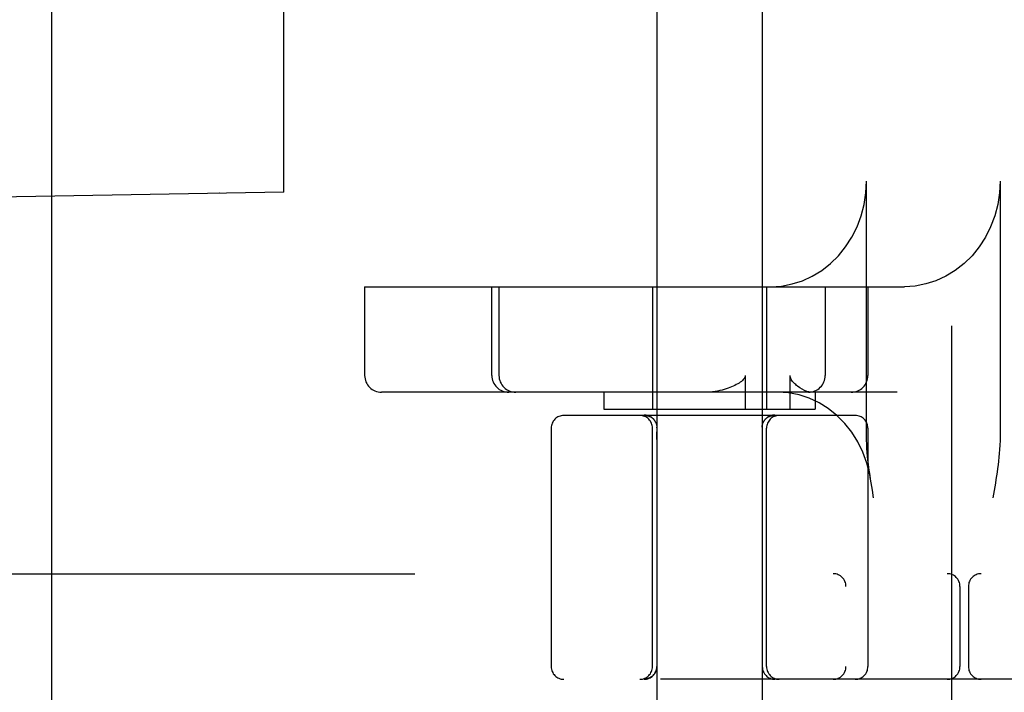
# Model space of a CAD drawing. Header units: inches. Extents: x 0 to 184, y 0 to 119.
# Tile 64 of 114: x 109.064 to 110.23, y 43.13 to 43.927. Entities that reach past the tile are written whole.
import ezdxf

# ---------------------------------------------------------------- set-up
doc = ezdxf.new("R2010")
doc.units = ezdxf.units.IN
doc.header["$LTSCALE"] = 10.121375
doc.header["$MEASUREMENT"] = 0
doc.linetypes.add('HIDDEN', pattern=[0.2, 0.1, -0.1])
doc.layers.add('DEFAULT_2', color=8, linetype='HIDDEN')

msp = doc.modelspace()

# ---------------------------------------------------------------- linework, layer by layer
at = {"layer": 'DEFAULT_2', "color": 8, "linetype": 'HIDDEN'}
for p, q in [((110.1675, 47.6128), (110.1675, 42.1123)), ((110.0425, 47.0798), (110.0425, 42.6453)), ((109.1025, 42.9581), (109.1025, 46.3331)), ((109.8185, 46.1338), (109.8185, 42.6646)), ((109.9435, 46.1338), (109.9435, 42.6646)), ((109.301, 45.57), (109.301, 43.7212)), ((109.3771, 43.7226), (109.3771, 45.5687)), ((110.0668, 43.4341), (110.0668, 43.7356)), ((110.225, 43.7356), (110.225, 43.4341)), ((109.3771, 43.7226), (108.582, 43.7087)), ((109.3011, 43.7212), (109.301, 43.7212)), ((109.4727, 43.6106), (109.4727, 43.5056)), ((109.4727, 43.6106), (110.1117, 43.6106)), ((109.6233, 43.5056), (109.6233, 43.6106)), ((109.6317, 43.6106), (109.6317, 43.5056)), ((109.8135, 43.6106), (109.8135, 43.4656)), ((109.9485, 43.6106), (109.9485, 43.4656)), ((110.018, 43.6106), (110.018, 43.5056)), ((110.0686, 43.6106), (110.0686, 43.5056)), ((109.9233, 43.5056), (109.9233, 43.4656)), ((109.9763, 43.4656), (109.9763, 43.5056)), ((110.1032, 43.4856), (109.4927, 43.4856)), ((109.756, 43.4856), (109.756, 43.4656)), ((110.006, 43.4856), (110.006, 43.4656)), ((110.0535, 43.4581), (109.7085, 43.4581)), ((109.756, 43.4656), (110.006, 43.4656)), ((109.8048, 43.4581), (109.805, 43.4581)), ((109.8049, 43.4581), (109.8052, 43.4581)), ((109.8052, 43.4581), (109.8054, 43.4581)), ((109.8054, 43.4581), (109.8057, 43.4581)), ((109.8062, 43.4581), (109.8065, 43.458)), ((109.9552, 43.458), (109.9555, 43.458)), ((109.9555, 43.458), (109.9558, 43.4581)), ((109.9558, 43.4581), (109.956, 43.4581)), ((109.956, 43.4581), (109.9563, 43.4581)), ((109.9563, 43.4581), (109.9566, 43.4581)), ((109.9565, 43.4581), (109.9568, 43.4581)), ((109.9568, 43.4581), (109.957, 43.4581)), ((109.957, 43.4581), (109.9571, 43.4581)), ((109.8111, 43.4565), (109.8115, 43.4563)), ((109.8115, 43.4563), (109.8118, 43.4561)), ((109.8118, 43.4561), (109.8121, 43.4559)), ((109.8128, 43.4555), (109.8131, 43.4553)), ((109.8131, 43.4553), (109.8134, 43.455)), ((109.8134, 43.455), (109.8137, 43.4548)), ((109.8137, 43.4548), (109.814, 43.4545)), ((109.8139, 43.4545), (109.8143, 43.4542)), ((109.8142, 43.4543), (109.8143, 43.4541)), ((109.8145, 43.454), (109.8143, 43.4541)), ((109.8145, 43.454), (109.8148, 43.4537)), ((109.9456, 43.4516), (109.9454, 43.4513)), ((109.946, 43.4522), (109.9458, 43.4519)), ((109.9469, 43.4534), (109.9467, 43.4531)), ((109.9474, 43.454), (109.9472, 43.4537)), ((109.9476, 43.4541), (109.9477, 43.4543)), ((109.9477, 43.4542), (109.948, 43.4545)), ((109.948, 43.4545), (109.9483, 43.4548)), ((109.9483, 43.4548), (109.9486, 43.455)), ((109.9492, 43.4555), (109.9495, 43.4557)), ((109.9495, 43.4557), (109.9498, 43.4559)), ((109.9498, 43.4559), (109.9502, 43.4561)), ((109.9501, 43.4561), (109.9505, 43.4563)), ((109.6935, 43.4431), (109.6935, 43.1606)), ((109.8135, 43.1606), (109.8135, 43.4431)), ((109.8185, 43.4296), (109.8186, 43.4387)), ((109.8186, 43.4441), (109.8186, 43.4444)), ((109.8186, 43.4435), (109.8186, 43.4441)), ((109.8186, 43.4435), (109.8186, 43.4387)), ((109.9433, 43.4444), (109.9433, 43.4441)), ((109.9433, 43.4441), (109.9433, 43.4435)), ((109.9433, 43.4435), (109.9434, 43.4341)), ((109.9485, 43.1606), (109.9485, 43.4431)), ((110.0685, 43.4431), (110.0685, 43.1606)), ((109.9434, 43.4341), (109.9435, 43.4252)), ((110.0738, 43.3694), (110.0724, 43.3782)), ((110.2194, 43.3778), (110.218, 43.3692)), ((110.0753, 43.3606), (110.0738, 43.3694)), ((110.218, 43.3692), (110.2166, 43.3606)), ((108.52, 43.2706), (110.725, 43.2706)), ((110.1775, 43.2556), (110.1775, 43.1606)), ((110.1875, 43.2556), (110.1875, 43.1606)), ((110.835, 43.1456), (108.52, 43.1456))]:
    msp.add_line(p, q, dxfattribs=at)
for points in [[(109.9535, 43.6106), (109.9663, 43.6114), (109.9787, 43.6138), (109.9909, 43.6177), (110.0027, 43.623), (110.0138, 43.6298), (110.0242, 43.6379), (110.0336, 43.6473), (110.0421, 43.6577), (110.0494, 43.6691), (110.0556, 43.6814), (110.0605, 43.6944), (110.064, 43.7078), (110.0661, 43.7216), (110.0668, 43.7356)], [(110.225, 43.7356), (110.2243, 43.7216), (110.2222, 43.7078), (110.2186, 43.6944), (110.2138, 43.6814), (110.2076, 43.6691), (110.2003, 43.6577), (110.1918, 43.6473), (110.1823, 43.6379), (110.172, 43.6298), (110.1608, 43.623), (110.1491, 43.6177), (110.1369, 43.6138), (110.1244, 43.6114), (110.1117, 43.6106)], [(109.9233, 43.5056), (109.9231, 43.5043), (109.9226, 43.5029), (109.9219, 43.5017), (109.9209, 43.5005), (109.9199, 43.4995), (109.9187, 43.4984), (109.9174, 43.4975), (109.9159, 43.4965), (109.9144, 43.4955), (109.9127, 43.4946), (109.911, 43.4937), (109.9091, 43.4928), (109.9072, 43.492), (109.9051, 43.4912), (109.903, 43.4904), (109.9008, 43.4896), (109.8984, 43.4889), (109.8959, 43.4882), (109.8933, 43.4875), (109.8905, 43.4869), (109.8875, 43.4864), (109.8844, 43.486), (109.8811, 43.4857), (109.8776, 43.4856)], [(109.9852, 43.4928), (109.9841, 43.4937), (109.9831, 43.4946), (109.9821, 43.4955), (109.9811, 43.4964), (109.9802, 43.4974), (109.9794, 43.4984), (109.9786, 43.4995), (109.9778, 43.5006), (109.9772, 43.5018), (109.9767, 43.503), (109.9764, 43.5043), (109.9763, 43.5056)], [(110.0007, 43.4856), (109.9984, 43.4859), (109.996, 43.4866), (109.9934, 43.4877), (109.9907, 43.4891), (109.9879, 43.4908), (109.9852, 43.4928)], [(110.0717, 43.382), (110.0706, 43.3883), (110.0672, 43.4016), (110.0625, 43.4145), (110.0565, 43.4268), (110.0493, 43.4382), (110.0411, 43.4486), (110.0318, 43.458), (110.0216, 43.4662), (110.0107, 43.473), (109.9991, 43.4785), (109.987, 43.4824), (109.9745, 43.4848), (109.9619, 43.4856)], [(109.8047, 43.4585), (109.8043, 43.4585), (109.8039, 43.4585), (109.8036, 43.4585)], [(109.8039, 43.4585), (109.8043, 43.4585), (109.8047, 43.4585), (109.8051, 43.4584), (109.8055, 43.4584), (109.8059, 43.4583), (109.8063, 43.4583), (109.8067, 43.4582), (109.8071, 43.4581), (109.8075, 43.458), (109.8078, 43.4579), (109.8082, 43.4578), (109.8086, 43.4577), (109.809, 43.4576), (109.8093, 43.4574), (109.8097, 43.4573), (109.8101, 43.4571), (109.8104, 43.4569), (109.8108, 43.4568), (109.8111, 43.4566), (109.8115, 43.4564), (109.8118, 43.4562), (109.8121, 43.456), (109.8124, 43.4557), (109.8128, 43.4555), (109.8131, 43.4553), (109.8134, 43.455), (109.8137, 43.4548)], [(109.8059, 43.4583), (109.8055, 43.4584), (109.8051, 43.4584)], [(109.8056, 43.4581), (109.8059, 43.4581), (109.8062, 43.4581)], [(109.8082, 43.4578), (109.8078, 43.4579), (109.8075, 43.458), (109.8071, 43.4581), (109.8067, 43.4582), (109.8063, 43.4583)], [(109.8064, 43.458), (109.8068, 43.458), (109.8071, 43.4579), (109.8074, 43.4579), (109.8077, 43.4578), (109.808, 43.4577), (109.8084, 43.4576), (109.8087, 43.4575), (109.8091, 43.4574), (109.8094, 43.4573), (109.8098, 43.4572), (109.8101, 43.457), (109.8104, 43.4569), (109.8108, 43.4567), (109.8111, 43.4565)], [(109.8067, 43.458), (109.807, 43.4579), (109.8073, 43.4579), (109.8076, 43.4578), (109.8079, 43.4578), (109.8082, 43.4577), (109.8085, 43.4576), (109.8088, 43.4575), (109.8092, 43.4574), (109.8095, 43.4573), (109.8099, 43.4571), (109.8102, 43.457), (109.8105, 43.4568), (109.8109, 43.4567), (109.8112, 43.4565)], [(109.9486, 43.455), (109.9489, 43.4553), (109.9492, 43.4555), (109.9495, 43.4557), (109.9498, 43.456), (109.9502, 43.4562), (109.9505, 43.4564), (109.9508, 43.4566), (109.9512, 43.4568), (109.9515, 43.4569), (109.9519, 43.4571), (109.9523, 43.4573), (109.9526, 43.4574), (109.953, 43.4576), (109.9534, 43.4577), (109.9537, 43.4578), (109.9541, 43.4579), (109.9545, 43.458), (109.9549, 43.4581), (109.9553, 43.4582), (109.9557, 43.4583), (109.956, 43.4583), (109.9564, 43.4584), (109.9568, 43.4584), (109.9572, 43.4585), (109.9576, 43.4585), (109.958, 43.4585), (109.9584, 43.4585)], [(109.956, 43.4583), (109.9557, 43.4583), (109.9553, 43.4582), (109.9549, 43.4581), (109.9545, 43.458), (109.9541, 43.4579), (109.9537, 43.4578), (109.9534, 43.4577), (109.953, 43.4576), (109.9526, 43.4574), (109.9523, 43.4573), (109.9519, 43.4571), (109.9515, 43.4569), (109.9512, 43.4568), (109.9508, 43.4566), (109.9505, 43.4564), (109.9502, 43.4562), (109.9498, 43.456), (109.9495, 43.4557), (109.9492, 43.4555), (109.9489, 43.4553), (109.9486, 43.455)], [(109.9505, 43.4563), (109.9508, 43.4565), (109.9512, 43.4567), (109.9515, 43.4569), (109.9519, 43.457), (109.9522, 43.4572), (109.9526, 43.4573), (109.9529, 43.4574), (109.9532, 43.4575), (109.9536, 43.4576), (109.9539, 43.4577), (109.9542, 43.4578), (109.9546, 43.4579), (109.9549, 43.4579), (109.9552, 43.458)], [(109.9508, 43.4565), (109.9511, 43.4567), (109.9514, 43.4568), (109.9518, 43.457), (109.9521, 43.4571), (109.9524, 43.4573), (109.9528, 43.4574), (109.9531, 43.4575), (109.9534, 43.4576), (109.9538, 43.4577), (109.9541, 43.4578), (109.9544, 43.4578), (109.9547, 43.4579), (109.955, 43.4579), (109.9552, 43.458)], [(109.9572, 43.4585), (109.9568, 43.4584), (109.9564, 43.4584)], [(109.9584, 43.4585), (109.958, 43.4585), (109.9576, 43.4585)], [(109.8108, 43.4568), (109.8104, 43.4569), (109.8101, 43.4571), (109.8097, 43.4573)], [(109.8134, 43.455), (109.8131, 43.4553), (109.8128, 43.4555), (109.8124, 43.4557), (109.8121, 43.456), (109.8118, 43.4562), (109.8115, 43.4564)], [(109.8121, 43.4559), (109.8124, 43.4557), (109.8128, 43.4555)], [(109.8172, 43.4503), (109.817, 43.4506), (109.8168, 43.451), (109.8166, 43.4513), (109.8164, 43.4516), (109.8162, 43.4519), (109.816, 43.4522), (109.8158, 43.4525), (109.8155, 43.4528), (109.8153, 43.4531), (109.815, 43.4534), (109.8148, 43.4537)], [(109.8172, 43.4503), (109.8173, 43.4499), (109.8175, 43.4496), (109.8176, 43.4492), (109.8178, 43.4489), (109.8179, 43.4485), (109.818, 43.4482), (109.8181, 43.4478), (109.8182, 43.4474), (109.8183, 43.4471), (109.8184, 43.4467), (109.8184, 43.4463), (109.8185, 43.446), (109.8185, 43.4456), (109.8186, 43.4452), (109.8186, 43.4448), (109.8186, 43.4444)], [(109.9433, 43.4444), (109.9434, 43.4448), (109.9434, 43.4452), (109.9434, 43.4456), (109.9435, 43.446), (109.9435, 43.4463), (109.9436, 43.4467), (109.9437, 43.4471), (109.9438, 43.4474), (109.9439, 43.4478), (109.944, 43.4482), (109.9441, 43.4485), (109.9442, 43.4489), (109.9443, 43.4492), (109.9445, 43.4496), (109.9446, 43.4499), (109.9448, 43.4503), (109.945, 43.4506), (109.9452, 43.451), (109.9454, 43.4513), (109.9456, 43.4516), (109.9458, 43.4519), (109.946, 43.4522), (109.9462, 43.4525), (109.9464, 43.4528), (109.9467, 43.4531), (109.9469, 43.4534), (109.9472, 43.4537), (109.9474, 43.454), (109.9476, 43.4541)], [(109.9486, 43.455), (109.9489, 43.4553), (109.9492, 43.4555)], [(110.0724, 43.3782), (110.0717, 43.3826), (110.071, 43.387), (110.0703, 43.3914), (110.0697, 43.3959), (110.0692, 43.4005), (110.0686, 43.405), (110.0681, 43.4097), (110.0677, 43.4144), (110.0674, 43.4192), (110.0671, 43.4241), (110.0669, 43.429), (110.0668, 43.4341)], [(110.225, 43.4341), (110.2249, 43.4284), (110.2247, 43.423), (110.2244, 43.4179), (110.224, 43.4131), (110.2236, 43.4085), (110.2231, 43.404), (110.2226, 43.3996), (110.222, 43.3952), (110.2214, 43.3908), (110.2208, 43.3865), (110.2201, 43.3821), (110.2194, 43.3778)], [(109.8185, 43.1606), (109.8185, 43.1604), (109.8185, 43.16), (109.8184, 43.1596), (109.8184, 43.1592), (109.8184, 43.1588), (109.8183, 43.1584), (109.8182, 43.158), (109.8182, 43.1576), (109.8181, 43.1572), (109.818, 43.1569), (109.8179, 43.1565), (109.8178, 43.1561), (109.8177, 43.1557), (109.8175, 43.1553), (109.8174, 43.155), (109.8172, 43.1546), (109.8171, 43.1543), (109.8169, 43.1539), (109.8167, 43.1535), (109.8165, 43.1532), (109.8163, 43.1529), (109.8161, 43.1525), (109.8159, 43.1522), (109.8157, 43.1519), (109.8154, 43.1516), (109.8152, 43.1512), (109.8149, 43.1509), (109.8147, 43.1506), (109.8144, 43.1503), (109.8141, 43.1501), (109.8138, 43.1498), (109.8136, 43.1495), (109.8133, 43.1493), (109.813, 43.149), (109.8126, 43.1488), (109.8123, 43.1485), (109.812, 43.1483), (109.8117, 43.1481), (109.8113, 43.1479), (109.811, 43.1477), (109.8107, 43.1475), (109.8103, 43.1473), (109.81, 43.1471), (109.8096, 43.1469), (109.8092, 43.1468), (109.8089, 43.1466), (109.8085, 43.1465), (109.8081, 43.1464), (109.8077, 43.1463), (109.8074, 43.1461), (109.807, 43.146), (109.8066, 43.146), (109.8062, 43.1459), (109.8058, 43.1458), (109.8054, 43.1458), (109.805, 43.1457), (109.8046, 43.1457), (109.8043, 43.1457), (109.8039, 43.1456), (109.8035, 43.1456)]]:
    msp.add_lwpolyline(points, dxfattribs=at)
for centre, radius, start, end in [((109.4927, 43.5056), 0.02, 180, 270), ((109.6433, 43.5056), 0.02, 180, 270), ((109.6517, 43.5056), 0.02, 180, 270), ((109.998, 43.5056), 0.02, 270, 360), ((110.0486, 43.5056), 0.02, 270, 360), ((109.7085, 43.4431), 0.015, 90, 180), ((109.7985, 43.4431), 0.015, 0, 90), ((109.9635, 43.4431), 0.015, 90, 180), ((110.0535, 43.4431), 0.015, 0, 90), ((110.0275, 43.2556), 0.015, 0, 90), ((110.1625, 43.2556), 0.015, 0, 90), ((110.2025, 43.2556), 0.015, 90, 180), ((109.7085, 43.1606), 0.015, 180, 270), ((109.7985, 43.1606), 0.015, 270, 360), ((109.8035, 43.1606), 0.015, 270, 360), ((109.9585, 43.1606), 0.015, 180, 270), ((109.9635, 43.1606), 0.015, 180, 270), ((110.0275, 43.1606), 0.015, 270, 360), ((110.0535, 43.1606), 0.015, 270, 360), ((110.1625, 43.1606), 0.015, 270, 360), ((110.2025, 43.1606), 0.015, 180, 270)]:
    msp.add_arc(centre, radius, start, end, dxfattribs=at)

doc.saveas('drawing.dxf')
